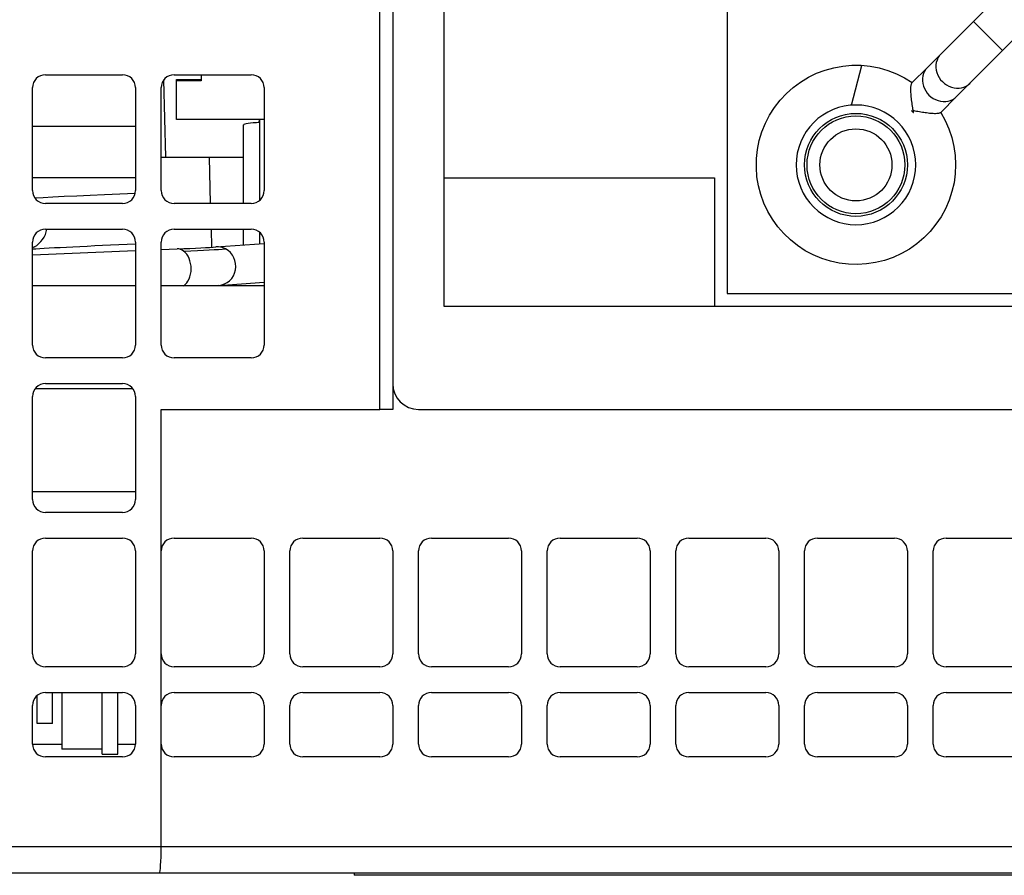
# Model space of a CAD drawing. Extents: x 14074 to 14414, y -3713 to -3387.
# Tile 20 of 25: x 14321 to 14359, y -3713 to -3679. Entities that reach past the tile are written whole.
import ezdxf

# ---------------------------------------------------------------- set-up
doc = ezdxf.new("R2010")
doc.units = 0
doc.layers.add('TEXT', color=2, linetype='CONTINUOUS')

msp = doc.modelspace()

# ---------------------------------------------------------------- linework, layer by layer
at = {"layer": 'TEXT', "color": 7}
for p, q in [((14348.08, -3629.97), (14348.08, -3689.97)), ((14337.08, -3690.47), (14337.08, -3630.67)), ((14357.647, -3679.4), (14373.979, -3663.068)), ((14358.778, -3680.531), (14375.11, -3664.199)), ((14334.58, -3694.47), (14334.58, -3678.97)), ((14335.08, -3678.97), (14335.08, -3693.47)), ((14357.647, -3679.4), (14356.381, -3680.665)), ((14358.778, -3680.531), (14357.647, -3679.4)), ((14356.381, -3680.665), (14355.86, -3681.187)), ((14357.512, -3681.797), (14358.778, -3680.531)), ((14352.904, -3682.653), (14353.304, -3681.104)), ((14321.58, -3681.47), (14324.58, -3681.47)), ((14326.58, -3681.47), (14329.58, -3681.47)), ((14327.628, -3681.47), (14327.628, -3681.707)), ((14355.86, -3681.187), (14355.257, -3681.789)), ((14326.263, -3684.67), (14326.184, -3681.665)), ((14326.678, -3681.707), (14326.678, -3681.657)), ((14326.678, -3681.657), (14327.628, -3681.657)), ((14326.678, -3683.207), (14326.678, -3681.707)), ((14327.628, -3681.707), (14326.678, -3681.707)), ((14357.512, -3681.797), (14356.991, -3682.318)), ((14321.08, -3685.97), (14321.08, -3681.97)), ((14325.08, -3681.97), (14325.08, -3685.97)), ((14326.08, -3685.97), (14326.08, -3681.97)), ((14330.08, -3681.97), (14330.08, -3685.97)), ((14356.364, -3682.945), (14356.991, -3682.318)), ((14330.08, -3683.207), (14326.678, -3683.207)), ((14329.277, -3686.47), (14329.277, -3683.421)), ((14329.889, -3683.33), (14329.895, -3683.207)), ((14329.911, -3686.345), (14329.911, -3683.207)), ((14321.08, -3683.47), (14325.08, -3683.47)), ((14326.08, -3684.67), (14327.955, -3684.67)), ((14328.002, -3686.47), (14327.955, -3684.67)), ((14327.955, -3684.67), (14329.277, -3684.67)), ((14325.08, -3685.47), (14321.08, -3685.47)), ((14337.08, -3685.47), (14347.58, -3685.47)), ((14347.58, -3685.47), (14347.58, -3690.47)), ((14324.58, -3686.47), (14321.58, -3686.47)), ((14329.58, -3686.47), (14326.58, -3686.47)), ((14321.58, -3687.47), (14324.58, -3687.47)), ((14326.58, -3687.47), (14329.58, -3687.47)), ((14328.047, -3688.17), (14328.028, -3687.47)), ((14329.277, -3688.08), (14329.277, -3687.47)), ((14329.911, -3688.034), (14329.911, -3687.596)), ((14321.08, -3691.97), (14321.08, -3687.97)), ((14325.08, -3687.97), (14325.08, -3691.97)), ((14326.08, -3691.97), (14326.08, -3687.97)), ((14330.08, -3687.97), (14330.08, -3691.97)), ((14321.15, -3688.157), (14321.08, -3688.196)), ((14321.08, -3688.459), (14325.08, -3688.299)), ((14326.08, -3688.258), (14326.697, -3688.234)), ((14328.206, -3688.159), (14330.08, -3688.021)), ((14328.316, -3689.655), (14330.08, -3689.525)), ((14325.08, -3689.67), (14321.08, -3689.67)), ((14330.08, -3689.67), (14326.08, -3689.67)), ((14328.316, -3689.655), (14328.081, -3689.67)), ((14348.08, -3689.97), (14408.08, -3689.97)), ((14408.08, -3690.47), (14337.08, -3690.47)), ((14324.58, -3692.47), (14321.58, -3692.47)), ((14329.58, -3692.47), (14326.58, -3692.47)), ((14324.98, -3693.67), (14321.18, -3693.67)), ((14321.58, -3693.47), (14324.58, -3693.47)), ((14335.08, -3693.47), (14335.08, -3694.47)), ((14321.08, -3697.97), (14321.08, -3693.97)), ((14325.08, -3693.97), (14325.08, -3697.97)), ((14326.08, -3699.97), (14326.08, -3694.47)), ((14326.08, -3694.47), (14334.58, -3694.47)), ((14335.08, -3694.47), (14334.58, -3694.47)), ((14336.08, -3694.47), (14410.08, -3694.47)), ((14325.08, -3697.67), (14321.08, -3697.67)), ((14324.58, -3698.47), (14321.58, -3698.47)), ((14321.58, -3699.47), (14324.58, -3699.47)), ((14326.58, -3699.47), (14329.58, -3699.47)), ((14331.58, -3699.47), (14334.58, -3699.47)), ((14336.58, -3699.47), (14339.58, -3699.47)), ((14341.58, -3699.47), (14344.58, -3699.47)), ((14346.58, -3699.47), (14349.58, -3699.47)), ((14351.58, -3699.47), (14354.58, -3699.47)), ((14356.58, -3699.47), (14359.58, -3699.47)), ((14321.08, -3703.97), (14321.08, -3699.97)), ((14325.08, -3699.97), (14325.08, -3703.97)), ((14326.08, -3703.97), (14326.08, -3699.97)), ((14330.08, -3699.97), (14330.08, -3703.97)), ((14331.08, -3703.97), (14331.08, -3699.97)), ((14335.08, -3699.97), (14335.08, -3703.97)), ((14336.08, -3703.97), (14336.08, -3699.97)), ((14340.08, -3699.97), (14340.08, -3703.97)), ((14341.08, -3703.97), (14341.08, -3699.97)), ((14345.08, -3699.97), (14345.08, -3703.97)), ((14346.08, -3703.97), (14346.08, -3699.97)), ((14350.08, -3699.97), (14350.08, -3703.97)), ((14351.08, -3703.97), (14351.08, -3699.97)), ((14355.08, -3699.97), (14355.08, -3703.97)), ((14356.08, -3703.97), (14356.08, -3699.97)), ((14326.08, -3705.97), (14326.08, -3703.97)), ((14324.58, -3704.47), (14321.58, -3704.47)), ((14329.58, -3704.47), (14326.58, -3704.47)), ((14334.58, -3704.47), (14331.58, -3704.47)), ((14339.58, -3704.47), (14336.58, -3704.47)), ((14344.58, -3704.47), (14341.58, -3704.47)), ((14349.58, -3704.47), (14346.58, -3704.47)), ((14354.58, -3704.47), (14351.58, -3704.47)), ((14359.58, -3704.47), (14356.58, -3704.47)), ((14321.258, -3706.67), (14321.258, -3705.588)), ((14321.58, -3705.47), (14324.58, -3705.47)), ((14321.858, -3706.67), (14321.858, -3705.47)), ((14322.218, -3705.47), (14322.218, -3707.67)), ((14323.78, -3707.87), (14323.78, -3705.47)), ((14324.395, -3707.87), (14324.395, -3705.47)), ((14326.58, -3705.47), (14329.58, -3705.47)), ((14331.58, -3705.47), (14334.58, -3705.47)), ((14336.58, -3705.47), (14339.58, -3705.47)), ((14341.58, -3705.47), (14344.58, -3705.47)), ((14346.58, -3705.47), (14349.58, -3705.47)), ((14351.58, -3705.47), (14354.58, -3705.47)), ((14356.58, -3705.47), (14359.58, -3705.47)), ((14321.08, -3707.47), (14321.08, -3705.97)), ((14325.08, -3705.97), (14325.08, -3707.47)), ((14326.08, -3707.47), (14326.08, -3705.97)), ((14330.08, -3705.97), (14330.08, -3707.47)), ((14331.08, -3707.47), (14331.08, -3705.97)), ((14335.08, -3705.97), (14335.08, -3707.47)), ((14336.08, -3707.47), (14336.08, -3705.97)), ((14340.08, -3705.97), (14340.08, -3707.47)), ((14341.08, -3707.47), (14341.08, -3705.97)), ((14345.08, -3705.97), (14345.08, -3707.47)), ((14346.08, -3707.47), (14346.08, -3705.97)), ((14350.08, -3705.97), (14350.08, -3707.47)), ((14351.08, -3707.47), (14351.08, -3705.97)), ((14355.08, -3705.97), (14355.08, -3707.47)), ((14356.08, -3707.47), (14356.08, -3705.97)), ((14321.858, -3706.67), (14321.258, -3706.67)), ((14321.08, -3707.47), (14322.218, -3707.47)), ((14324.395, -3707.47), (14325.08, -3707.47)), ((14326.08, -3711.47), (14326.08, -3707.47)), ((14323.78, -3707.67), (14322.218, -3707.67)), ((14323.78, -3707.87), (14324.395, -3707.87)), ((14324.58, -3707.97), (14321.58, -3707.97)), ((14329.58, -3707.97), (14326.58, -3707.97)), ((14334.58, -3707.97), (14331.58, -3707.97)), ((14339.58, -3707.97), (14336.58, -3707.97)), ((14344.58, -3707.97), (14341.58, -3707.97)), ((14349.58, -3707.97), (14346.58, -3707.97)), ((14354.58, -3707.97), (14351.58, -3707.97)), ((14359.58, -3707.97), (14356.58, -3707.97)), ((14326.08, -3711.47), (14248.08, -3711.47)), ((14410.08, -3711.47), (14326.08, -3711.47)), ((14248.08, -3712.47), (14326.007, -3712.47)), ((14326.007, -3712.47), (14410.08, -3712.47)), ((14333.58, -3712.47), (14333.58, -3712.57)), ((14388.58, -3712.57), (14333.58, -3712.57))]:
    msp.add_line(p, q, dxfattribs=at)
at = {"layer": 'TEXT', "color": 7, "flags": 128}
for points in [[(14356.375, -3682.934), (14356.547, -3683.244), (14356.691, -3683.57), (14356.804, -3683.906), (14356.886, -3684.251), (14356.936, -3684.602), (14356.953, -3684.958), (14356.938, -3685.312), (14356.891, -3685.663), (14356.811, -3686.01), (14356.7, -3686.347), (14356.56, -3686.672), (14356.389, -3686.984), (14356.19, -3687.279), (14355.966, -3687.554), (14355.718, -3687.807), (14355.447, -3688.036), (14355.156, -3688.241), (14354.848, -3688.417), (14354.525, -3688.564), (14354.19, -3688.681), (14353.845, -3688.767), (14353.495, -3688.821), (14353.14, -3688.843), (14352.785, -3688.832), (14352.433, -3688.789), (14352.087, -3688.714), (14351.748, -3688.607), (14351.42, -3688.47), (14351.107, -3688.304), (14350.81, -3688.109), (14350.532, -3687.887), (14350.276, -3687.642), (14350.043, -3687.374), (14349.836, -3687.086), (14349.655, -3686.779), (14349.504, -3686.459), (14349.383, -3686.125), (14349.293, -3685.781), (14349.234, -3685.431), (14349.209, -3685.078), (14349.215, -3684.723), (14349.254, -3684.369), (14349.325, -3684.022), (14349.428, -3683.683), (14349.561, -3683.353), (14349.724, -3683.037), (14349.914, -3682.739), (14350.133, -3682.458), (14350.375, -3682.198), (14350.64, -3681.963), (14350.925, -3681.752), (14351.23, -3681.568), (14351.549, -3681.413), (14351.88, -3681.288), (14352.223, -3681.194), (14352.573, -3681.131), (14352.926, -3681.1), (14353.28, -3681.102), (14353.632, -3681.137), (14353.981, -3681.204), (14354.323, -3681.302), (14354.653, -3681.431), (14354.97, -3681.589), (14355.271, -3681.776)], [(14355.315, -3682.862), (14355.304, -3682.841), (14355.296, -3682.803), (14355.288, -3682.752), (14355.279, -3682.693), (14355.27, -3682.631), (14355.261, -3682.57), (14355.252, -3682.508), (14355.244, -3682.448), (14355.237, -3682.388), (14355.23, -3682.329), (14355.225, -3682.272), (14355.22, -3682.216), (14355.217, -3682.162), (14355.214, -3682.11), (14355.213, -3682.06), (14355.213, -3682.014), (14355.215, -3681.97), (14355.218, -3681.931), (14355.222, -3681.895), (14355.227, -3681.864), (14355.234, -3681.838), (14355.241, -3681.817), (14355.249, -3681.801), (14355.257, -3681.789)], [(14355.393, -3684.742), (14355.36, -3684.517), (14355.304, -3684.295), (14355.227, -3684.08), (14355.13, -3683.875), (14355.012, -3683.679), (14354.876, -3683.495), (14354.723, -3683.327), (14354.554, -3683.174), (14354.371, -3683.037), (14354.175, -3682.92), (14353.969, -3682.823), (14353.754, -3682.746), (14353.533, -3682.691), (14353.307, -3682.657), (14353.08, -3682.646), (14352.853, -3682.657), (14352.627, -3682.691), (14352.405, -3682.746), (14352.191, -3682.823), (14351.985, -3682.921), (14351.789, -3683.038), (14351.605, -3683.174), (14351.437, -3683.327), (14351.283, -3683.496), (14351.147, -3683.68), (14351.03, -3683.875), (14350.933, -3684.081), (14350.856, -3684.296), (14350.8, -3684.518), (14350.767, -3684.743), (14350.756, -3684.971), (14350.767, -3685.199), (14350.801, -3685.424), (14350.856, -3685.646), (14350.933, -3685.861), (14351.031, -3686.067), (14351.148, -3686.262), (14351.284, -3686.446), (14351.437, -3686.615), (14351.606, -3686.767), (14351.79, -3686.903), (14351.986, -3687.021), (14352.191, -3687.118), (14352.406, -3687.195), (14352.628, -3687.25), (14352.853, -3687.284), (14353.081, -3687.295), (14353.309, -3687.283), (14353.535, -3687.25), (14353.756, -3687.194), (14353.971, -3687.117), (14354.177, -3687.02), (14354.372, -3686.902), (14354.556, -3686.766), (14354.725, -3686.613), (14354.878, -3686.444), (14355.013, -3686.261), (14355.131, -3686.065), (14355.228, -3685.859), (14355.305, -3685.644), (14355.36, -3685.422), (14355.393, -3685.196), (14355.404, -3684.969), (14355.393, -3684.742)], [(14355.233, -3682.864), (14355.237, -3682.864), (14355.241, -3682.865), (14355.245, -3682.866), (14355.249, -3682.867), (14355.252, -3682.867), (14355.255, -3682.868), (14355.258, -3682.869), (14355.261, -3682.869), (14355.264, -3682.87), (14355.267, -3682.871), (14355.269, -3682.871), (14355.271, -3682.872), (14355.274, -3682.873), (14355.276, -3682.873), (14355.278, -3682.874), (14355.28, -3682.875), (14355.282, -3682.876), (14355.284, -3682.877), (14355.286, -3682.878), (14355.287, -3682.879), (14355.289, -3682.88), (14355.291, -3682.881), (14355.292, -3682.883), (14355.294, -3682.884)], [(14355.294, -3682.884), (14355.295, -3682.885), (14355.296, -3682.887), (14355.297, -3682.888), (14355.297, -3682.889), (14355.298, -3682.891), (14355.299, -3682.892), (14355.3, -3682.894), (14355.3, -3682.895), (14355.301, -3682.897), (14355.302, -3682.899), (14355.302, -3682.901), (14355.303, -3682.903), (14355.304, -3682.905), (14355.304, -3682.907), (14355.305, -3682.91), (14355.305, -3682.913), (14355.306, -3682.915), (14355.307, -3682.919), (14355.307, -3682.922), (14355.308, -3682.925), (14355.309, -3682.929), (14355.309, -3682.933), (14355.31, -3682.937), (14355.311, -3682.941)], [(14356.364, -3682.945), (14356.352, -3682.954), (14356.335, -3682.961), (14356.313, -3682.967), (14356.286, -3682.973), (14356.254, -3682.977), (14356.217, -3682.979), (14356.177, -3682.981), (14356.134, -3682.981), (14356.087, -3682.979), (14356.038, -3682.977), (14355.988, -3682.973), (14355.935, -3682.968), (14355.882, -3682.962), (14355.827, -3682.955), (14355.772, -3682.948), (14355.716, -3682.939), (14355.66, -3682.931), (14355.603, -3682.922), (14355.547, -3682.913), (14355.49, -3682.903), (14355.434, -3682.893), (14355.377, -3682.882), (14355.336, -3682.873), (14355.315, -3682.862)], [(14321.169, -3686.255), (14321.492, -3686.236), (14321.874, -3686.215), (14322.309, -3686.192), (14322.795, -3686.168), (14323.322, -3686.143), (14323.881, -3686.118), (14324.468, -3686.092), (14325.071, -3686.066)], [(14325.08, -3688.052), (14324.751, -3688.066), (14324.427, -3688.08), (14324.109, -3688.094), (14323.799, -3688.108), (14323.495, -3688.122), (14323.202, -3688.136), (14322.92, -3688.149), (14322.651, -3688.162), (14322.396, -3688.175), (14322.155, -3688.187), (14321.929, -3688.199), (14321.721, -3688.211), (14321.532, -3688.221), (14321.361, -3688.231), (14321.21, -3688.241), (14321.08, -3688.25)], [(14326.697, -3688.234), (14326.955, -3688.223), (14327.196, -3688.213), (14327.419, -3688.203), (14327.621, -3688.193), (14327.801, -3688.184), (14327.96, -3688.175), (14328.095, -3688.167), (14328.206, -3688.159)]]:
    msp.add_lwpolyline(points, dxfattribs=at)
at = {"layer": 'TEXT', "color": 7}
for radius in [2, 1.9, 1.4]:
    msp.add_circle((14353.08, -3684.97), radius, dxfattribs=at)
for centre, radius, start, end in [((14321.58, -3681.97), 0.5, 90, 180), ((14324.58, -3681.97), 0.5, 0, 90), ((14326.58, -3681.97), 0.5, 90, 180), ((14329.58, -3681.97), 0.5, 0, 90), ((14321.58, -3685.97), 0.5, 180, 270), ((14324.58, -3685.97), 0.5, 270, 0), ((14326.58, -3685.97), 0.5, 180, 270), ((14329.58, -3685.97), 0.5, 270, 0), ((14321.58, -3687.97), 0.5, 90, 180), ((14324.58, -3687.97), 0.5, 0, 90), ((14326.58, -3687.97), 0.5, 90, 180), ((14329.58, -3687.97), 0.5, 0, 90), ((14321.58, -3691.97), 0.5, 180, 270), ((14324.58, -3691.97), 0.5, 270, 0), ((14326.58, -3691.97), 0.5, 180, 270), ((14329.58, -3691.97), 0.5, 270, 0), ((14321.58, -3693.97), 0.5, 90, 180), ((14324.58, -3693.97), 0.5, 0, 90), ((14336.08, -3693.47), 1, 180, 270), ((14321.58, -3697.97), 0.5, 180, 270), ((14324.58, -3697.97), 0.5, 270, 0), ((14321.58, -3699.97), 0.5, 90, 180), ((14324.58, -3699.97), 0.5, 0, 90), ((14326.58, -3699.97), 0.5, 90, 180), ((14329.58, -3699.97), 0.5, 0, 90), ((14331.58, -3699.97), 0.5, 90, 180), ((14334.58, -3699.97), 0.5, 0, 90), ((14336.58, -3699.97), 0.5, 90, 180), ((14339.58, -3699.97), 0.5, 0, 90), ((14341.58, -3699.97), 0.5, 90, 180), ((14344.58, -3699.97), 0.5, 0, 90), ((14346.58, -3699.97), 0.5, 90, 180), ((14349.58, -3699.97), 0.5, 0, 90), ((14351.58, -3699.97), 0.5, 90, 180), ((14354.58, -3699.97), 0.5, 0, 90), ((14356.58, -3699.97), 0.5, 90, 180), ((14321.58, -3703.97), 0.5, 180, 270), ((14324.58, -3703.97), 0.5, 270, 0), ((14326.58, -3703.97), 0.5, 180, 270), ((14329.58, -3703.97), 0.5, 270, 0), ((14331.58, -3703.97), 0.5, 180, 270), ((14334.58, -3703.97), 0.5, 270, 0), ((14336.58, -3703.97), 0.5, 180, 270), ((14339.58, -3703.97), 0.5, 270, 0), ((14341.58, -3703.97), 0.5, 180, 270), ((14344.58, -3703.97), 0.5, 270, 0), ((14346.58, -3703.97), 0.5, 180, 270), ((14349.58, -3703.97), 0.5, 270, 0), ((14351.58, -3703.97), 0.5, 180, 270), ((14354.58, -3703.97), 0.5, 270, 0), ((14356.58, -3703.97), 0.5, 180, 270), ((14321.58, -3705.97), 0.5, 90, 180), ((14324.58, -3705.97), 0.5, 0, 90), ((14326.58, -3705.97), 0.5, 90, 180), ((14329.58, -3705.97), 0.5, 0, 90), ((14331.58, -3705.97), 0.5, 90, 180), ((14334.58, -3705.97), 0.5, 0, 90), ((14336.58, -3705.97), 0.5, 90, 180), ((14339.58, -3705.97), 0.5, 0, 90), ((14341.58, -3705.97), 0.5, 90, 180), ((14344.58, -3705.97), 0.5, 0, 90), ((14346.58, -3705.97), 0.5, 90, 180), ((14349.58, -3705.97), 0.5, 0, 90), ((14351.58, -3705.97), 0.5, 90, 180), ((14354.58, -3705.97), 0.5, 0, 90), ((14356.58, -3705.97), 0.5, 90, 180), ((14321.58, -3707.47), 0.5, 180, 270), ((14324.58, -3707.47), 0.5, 270, 0), ((14326.58, -3707.47), 0.5, 180, 270), ((14329.58, -3707.47), 0.5, 270, 0), ((14331.58, -3707.47), 0.5, 180, 270), ((14334.58, -3707.47), 0.5, 270, 0), ((14336.58, -3707.47), 0.5, 180, 270), ((14339.58, -3707.47), 0.5, 270, 0), ((14341.58, -3707.47), 0.5, 180, 270), ((14344.58, -3707.47), 0.5, 270, 0), ((14346.58, -3707.47), 0.5, 180, 270), ((14349.58, -3707.47), 0.5, 270, 0), ((14351.58, -3707.47), 0.5, 180, 270), ((14354.58, -3707.47), 0.5, 270, 0), ((14356.58, -3707.47), 0.5, 180, 270)]:
    msp.add_arc(centre, radius, start, end, dxfattribs=at)
for centre, major_axis, ratio, start_param, end_param in [((14356.947, -3681.231), (-0.566, 0.566), 0.895158, 0, 3.141593), ((14356.425, -3681.752), (-0.566, 0.566), 0.895158, 0, 3.141593), ((14355.276, -3682.902), (0.566, -0.566), 0.004069, 4.640484, 4.778201), ((14329.996, -3683.42), (0.719, 0.002), 0.126321, 1.688367, 3.141281), ((14320.657, -3687.294), (-0.999, -0.028), 0.992525, 2.059721, 2.934868), ((14326.727, -3688.983), (-0.03, 0.749), 0.688629, 5.779059, 6.283185), ((14326.727, -3688.983), (-0.03, 0.749), 0.688629, 3.524688, 5.779059), ((14322.784, -3688.368), (6.047, 0.162), 0.013917, 5.472077, 5.992665), ((14328.261, -3688.907), (-0.055, 0.748), 0.958002, 5.749695, 6.283177), ((14328.261, -3688.907), (-0.055, 0.748), 0.958002, 3.141584, 5.749695), ((14326.007, -3711.47), (0, -1), 0.073136, 0, 1.570796)]:
    msp.add_ellipse(centre, major_axis=major_axis, ratio=ratio, start_param=start_param, end_param=end_param, dxfattribs=at)

doc.saveas('drawing.dxf')
